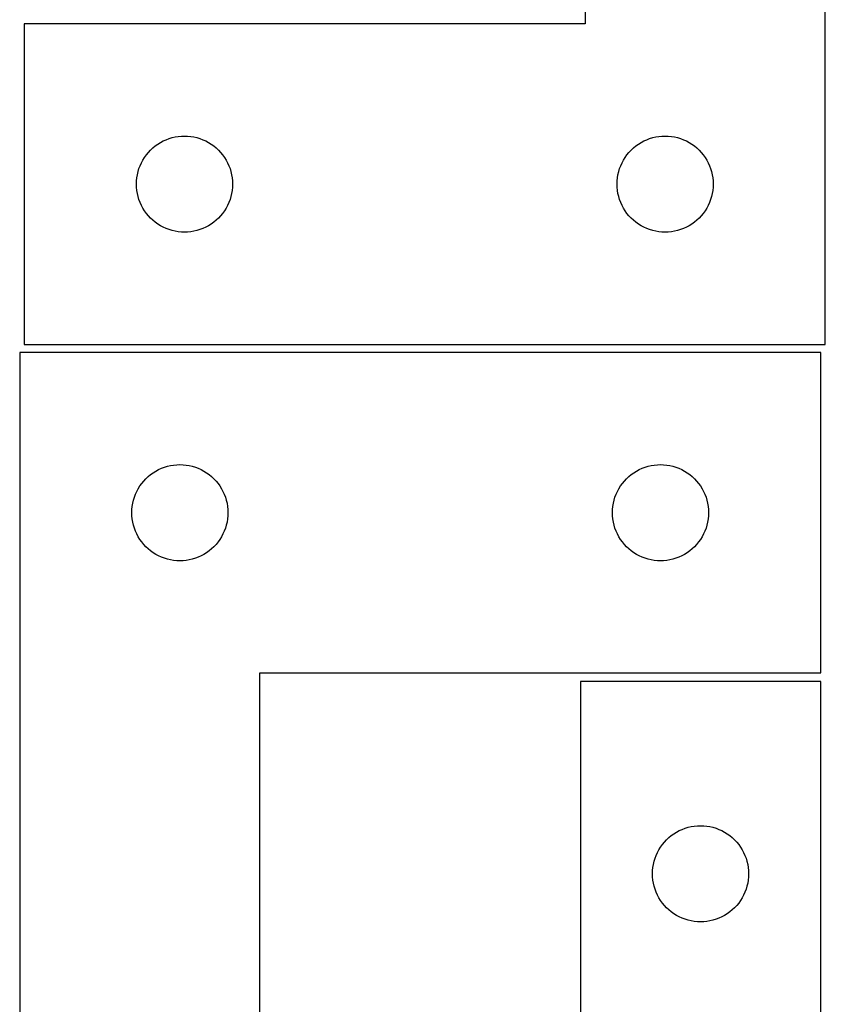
# Model space of a CAD drawing. Header units: millimetres. Extents: x 7 to 1243, y 7 to 2493.
# Tile 7 of 21: x 1093 to 1243, y 852 to 1036. Entities that reach past the tile are written whole.
import ezdxf

# ---------------------------------------------------------------- set-up
doc = ezdxf.new("R2010")
doc.units = ezdxf.units.MM
doc.layers.add('CUT', color=7, linetype='CONTINUOUS', true_color=0x000000)

msp = doc.modelspace()

# ---------------------------------------------------------------- linework, layer by layer
at = {"layer": 'CUT'}
for p, q in [((1198.466456, 1155.719515), (1198.466456, 1035.719515)), ((1243.466456, 975.719515), (1243.466456, 1155.719515)), ((1198.466456, 1035.719515), (1093.466456, 1035.719515)), ((1093.466456, 1035.719515), (1093.466456, 975.719515)), ((1119.485858, 1013.791369), (1120.022305, 1014.03443)), ((1120.022305, 1014.03443), (1120.573501, 1014.241886)), ((1120.573501, 1014.241886), (1121.137084, 1014.412847)), ((1121.137084, 1014.412847), (1121.710643, 1014.546582)), ((1121.710643, 1014.546582), (1122.29172, 1014.642518)), ((1122.29172, 1014.642518), (1122.877828, 1014.700245)), ((1122.877828, 1014.700245), (1123.466456, 1014.719515)), ((1123.466456, 1014.719515), (1124.055084, 1014.700245)), ((1124.055084, 1014.700245), (1124.641191, 1014.642518)), ((1124.641191, 1014.642518), (1125.222269, 1014.546582)), ((1125.222269, 1014.546582), (1125.795827, 1014.412847)), ((1125.795827, 1014.412847), (1126.359411, 1014.241886)), ((1126.359411, 1014.241886), (1126.910607, 1014.03443)), ((1126.910607, 1014.03443), (1127.447054, 1013.791369)), ((1209.485858, 1013.791369), (1210.022305, 1014.03443)), ((1210.022305, 1014.03443), (1210.573501, 1014.241886)), ((1210.573501, 1014.241886), (1211.137084, 1014.412847)), ((1211.137084, 1014.412847), (1211.710643, 1014.546582)), ((1211.710643, 1014.546582), (1212.29172, 1014.642518)), ((1212.29172, 1014.642518), (1212.877828, 1014.700245)), ((1212.877828, 1014.700245), (1213.466456, 1014.719515)), ((1213.466456, 1014.719515), (1214.055084, 1014.700245)), ((1214.055084, 1014.700245), (1214.641191, 1014.642518)), ((1214.641191, 1014.642518), (1215.222269, 1014.546582)), ((1215.222269, 1014.546582), (1215.795827, 1014.412847)), ((1215.795827, 1014.412847), (1216.359411, 1014.241886)), ((1216.359411, 1014.241886), (1216.910607, 1014.03443)), ((1216.910607, 1014.03443), (1217.447054, 1013.791369)), ((1116.699897, 1011.653627), (1117.102495, 1012.083476)), ((1117.102495, 1012.083476), (1117.532343, 1012.486073)), ((1117.532343, 1012.486073), (1117.987603, 1012.859695)), ((1117.987603, 1012.859695), (1118.466324, 1013.202741)), ((1118.466324, 1013.202741), (1118.966456, 1013.513743)), ((1118.966456, 1013.513743), (1119.485858, 1013.791369)), ((1127.447054, 1013.791369), (1127.966456, 1013.513743)), ((1127.966456, 1013.513743), (1128.466588, 1013.202741)), ((1128.466588, 1013.202741), (1128.945309, 1012.859695)), ((1128.945309, 1012.859695), (1129.400568, 1012.486073)), ((1129.400568, 1012.486073), (1129.830417, 1012.083476)), ((1129.830417, 1012.083476), (1130.233014, 1011.653627)), ((1206.699897, 1011.653627), (1207.102495, 1012.083476)), ((1207.102495, 1012.083476), (1207.532343, 1012.486073)), ((1207.532343, 1012.486073), (1207.987603, 1012.859695)), ((1207.987603, 1012.859695), (1208.466324, 1013.202741)), ((1208.466324, 1013.202741), (1208.966456, 1013.513743)), ((1208.966456, 1013.513743), (1209.485858, 1013.791369)), ((1217.447054, 1013.791369), (1217.966456, 1013.513743)), ((1217.966456, 1013.513743), (1218.466588, 1013.202741)), ((1218.466588, 1013.202741), (1218.945309, 1012.859695)), ((1218.945309, 1012.859695), (1219.400568, 1012.486073)), ((1219.400568, 1012.486073), (1219.830417, 1012.083476)), ((1219.830417, 1012.083476), (1220.233014, 1011.653627)), ((1115.394601, 1009.700113), (1115.672227, 1010.219515)), ((1115.672227, 1010.219515), (1115.983229, 1010.719647)), ((1115.983229, 1010.719647), (1116.326276, 1011.198367)), ((1116.326276, 1011.198367), (1116.699897, 1011.653627)), ((1130.233014, 1011.653627), (1130.606636, 1011.198367)), ((1130.606636, 1011.198367), (1130.949682, 1010.719647)), ((1130.949682, 1010.719647), (1131.260684, 1010.219515)), ((1131.260684, 1010.219515), (1131.53831, 1009.700113)), ((1205.394601, 1009.700113), (1205.672227, 1010.219515)), ((1205.672227, 1010.219515), (1205.983229, 1010.719647)), ((1205.983229, 1010.719647), (1206.326276, 1011.198367)), ((1206.326276, 1011.198367), (1206.699897, 1011.653627)), ((1220.233014, 1011.653627), (1220.606636, 1011.198367)), ((1220.606636, 1011.198367), (1220.949682, 1010.719647)), ((1220.949682, 1010.719647), (1221.260684, 1010.219515)), ((1221.260684, 1010.219515), (1221.53831, 1009.700113)), ((1114.773123, 1008.048886), (1114.944085, 1008.61247)), ((1114.944085, 1008.61247), (1115.15154, 1009.163665)), ((1115.15154, 1009.163665), (1115.394601, 1009.700113)), ((1131.53831, 1009.700113), (1131.781372, 1009.163665)), ((1131.781372, 1009.163665), (1131.988827, 1008.61247)), ((1131.988827, 1008.61247), (1132.159788, 1008.048886)), ((1204.773123, 1008.048886), (1204.944085, 1008.61247)), ((1204.944085, 1008.61247), (1205.15154, 1009.163665)), ((1205.15154, 1009.163665), (1205.394601, 1009.700113)), ((1221.53831, 1009.700113), (1221.781372, 1009.163665)), ((1221.781372, 1009.163665), (1221.988827, 1008.61247)), ((1221.988827, 1008.61247), (1222.159788, 1008.048886)), ((1114.485725, 1006.308143), (1114.543452, 1006.89425)), ((1114.543452, 1006.89425), (1114.639388, 1007.475327)), ((1114.639388, 1007.475327), (1114.773123, 1008.048886)), ((1132.159788, 1008.048886), (1132.293523, 1007.475327)), ((1132.293523, 1007.475327), (1132.38946, 1006.89425)), ((1132.38946, 1006.89425), (1132.447186, 1006.308143)), ((1204.485725, 1006.308143), (1204.543452, 1006.89425)), ((1204.543452, 1006.89425), (1204.639388, 1007.475327)), ((1204.639388, 1007.475327), (1204.773123, 1008.048886)), ((1222.159788, 1008.048886), (1222.293523, 1007.475327)), ((1222.293523, 1007.475327), (1222.38946, 1006.89425)), ((1222.38946, 1006.89425), (1222.447186, 1006.308143)), ((1114.466456, 1005.719515), (1114.485725, 1006.308143)), ((1114.485725, 1005.130886), (1114.466456, 1005.719515)), ((1114.543452, 1004.544779), (1114.485725, 1005.130886)), ((1132.447186, 1005.130886), (1132.38946, 1004.544779)), ((1132.447186, 1006.308143), (1132.466456, 1005.719515)), ((1132.466456, 1005.719515), (1132.447186, 1005.130886)), ((1204.466456, 1005.719515), (1204.485725, 1006.308143)), ((1204.485725, 1005.130886), (1204.466456, 1005.719515)), ((1204.543452, 1004.544779), (1204.485725, 1005.130886)), ((1222.447186, 1005.130886), (1222.38946, 1004.544779)), ((1222.447186, 1006.308143), (1222.466456, 1005.719515)), ((1222.466456, 1005.719515), (1222.447186, 1005.130886)), ((1114.639388, 1003.963702), (1114.543452, 1004.544779)), ((1114.773123, 1003.390143), (1114.639388, 1003.963702)), ((1114.944085, 1002.826559), (1114.773123, 1003.390143)), ((1115.15154, 1002.275364), (1114.944085, 1002.826559)), ((1131.988827, 1002.826559), (1131.781372, 1002.275364)), ((1132.159788, 1003.390143), (1131.988827, 1002.826559)), ((1132.293523, 1003.963702), (1132.159788, 1003.390143)), ((1132.38946, 1004.544779), (1132.293523, 1003.963702)), ((1204.639388, 1003.963702), (1204.543452, 1004.544779)), ((1204.773123, 1003.390143), (1204.639388, 1003.963702)), ((1204.944085, 1002.826559), (1204.773123, 1003.390143)), ((1205.15154, 1002.275364), (1204.944085, 1002.826559)), ((1221.988827, 1002.826559), (1221.781372, 1002.275364)), ((1222.159788, 1003.390143), (1221.988827, 1002.826559)), ((1222.293523, 1003.963702), (1222.159788, 1003.390143)), ((1222.38946, 1004.544779), (1222.293523, 1003.963702)), ((1115.394601, 1001.738916), (1115.15154, 1002.275364)), ((1115.672227, 1001.219515), (1115.394601, 1001.738916)), ((1115.983229, 1000.719382), (1115.672227, 1001.219515)), ((1131.260684, 1001.219515), (1130.949682, 1000.719382)), ((1131.53831, 1001.738916), (1131.260684, 1001.219515)), ((1131.781372, 1002.275364), (1131.53831, 1001.738916)), ((1205.394601, 1001.738916), (1205.15154, 1002.275364)), ((1205.672227, 1001.219515), (1205.394601, 1001.738916)), ((1205.983229, 1000.719382), (1205.672227, 1001.219515)), ((1221.260684, 1001.219515), (1220.949682, 1000.719382)), ((1221.53831, 1001.738916), (1221.260684, 1001.219515)), ((1221.781372, 1002.275364), (1221.53831, 1001.738916)), ((1116.326276, 1000.240662), (1115.983229, 1000.719382)), ((1116.699897, 999.785402), (1116.326276, 1000.240662)), ((1117.102495, 999.355554), (1116.699897, 999.785402)), ((1117.532343, 998.952956), (1117.102495, 999.355554)), ((1129.830417, 999.355554), (1129.400568, 998.952956)), ((1130.233014, 999.785402), (1129.830417, 999.355554)), ((1130.606636, 1000.240662), (1130.233014, 999.785402)), ((1130.949682, 1000.719382), (1130.606636, 1000.240662)), ((1206.326276, 1000.240662), (1205.983229, 1000.719382)), ((1206.699897, 999.785402), (1206.326276, 1000.240662)), ((1207.102495, 999.355554), (1206.699897, 999.785402)), ((1207.532343, 998.952956), (1207.102495, 999.355554)), ((1219.830417, 999.355554), (1219.400568, 998.952956)), ((1220.233014, 999.785402), (1219.830417, 999.355554)), ((1220.606636, 1000.240662), (1220.233014, 999.785402)), ((1220.949682, 1000.719382), (1220.606636, 1000.240662)), ((1117.987603, 998.579334), (1117.532343, 998.952956)), ((1118.466324, 998.236288), (1117.987603, 998.579334)), ((1118.966456, 997.925286), (1118.466324, 998.236288)), ((1119.485858, 997.64766), (1118.966456, 997.925286)), ((1120.022305, 997.404599), (1119.485858, 997.64766)), ((1120.573501, 997.197143), (1120.022305, 997.404599)), ((1126.910607, 997.404599), (1126.359411, 997.197143)), ((1127.447054, 997.64766), (1126.910607, 997.404599)), ((1127.966456, 997.925286), (1127.447054, 997.64766)), ((1128.466588, 998.236288), (1127.966456, 997.925286)), ((1128.945309, 998.579334), (1128.466588, 998.236288)), ((1129.400568, 998.952956), (1128.945309, 998.579334)), ((1207.987603, 998.579334), (1207.532343, 998.952956)), ((1208.466324, 998.236288), (1207.987603, 998.579334)), ((1208.966456, 997.925286), (1208.466324, 998.236288)), ((1209.485858, 997.64766), (1208.966456, 997.925286)), ((1210.022305, 997.404599), (1209.485858, 997.64766)), ((1210.573501, 997.197143), (1210.022305, 997.404599)), ((1216.910607, 997.404599), (1216.359411, 997.197143)), ((1217.447054, 997.64766), (1216.910607, 997.404599)), ((1217.966456, 997.925286), (1217.447054, 997.64766)), ((1218.466588, 998.236288), (1217.966456, 997.925286)), ((1218.945309, 998.579334), (1218.466588, 998.236288)), ((1219.400568, 998.952956), (1218.945309, 998.579334)), ((1121.137084, 997.026182), (1120.573501, 997.197143)), ((1121.710643, 996.892447), (1121.137084, 997.026182)), ((1122.29172, 996.796511), (1121.710643, 996.892447)), ((1122.877828, 996.738784), (1122.29172, 996.796511)), ((1123.466456, 996.719515), (1122.877828, 996.738784)), ((1124.055084, 996.738784), (1123.466456, 996.719515)), ((1124.641191, 996.796511), (1124.055084, 996.738784)), ((1125.222269, 996.892447), (1124.641191, 996.796511)), ((1125.795827, 997.026182), (1125.222269, 996.892447)), ((1126.359411, 997.197143), (1125.795827, 997.026182)), ((1211.137084, 997.026182), (1210.573501, 997.197143)), ((1211.710643, 996.892447), (1211.137084, 997.026182)), ((1212.29172, 996.796511), (1211.710643, 996.892447)), ((1212.877828, 996.738784), (1212.29172, 996.796511)), ((1213.466456, 996.719515), (1212.877828, 996.738784)), ((1214.055084, 996.738784), (1213.466456, 996.719515)), ((1214.641191, 996.796511), (1214.055084, 996.738784)), ((1215.222269, 996.892447), (1214.641191, 996.796511)), ((1215.795827, 997.026182), (1215.222269, 996.892447)), ((1216.359411, 997.197143), (1215.795827, 997.026182)), ((1093.466456, 975.719515), (1243.466456, 975.719515)), ((1092.604729, 974.198514), (1092.604729, 794.198514)), ((1242.604729, 974.198514), (1092.604729, 974.198514)), ((1242.604729, 914.198514), (1242.604729, 974.198514)), ((1120.275358, 952.891846), (1120.848916, 953.025581)), ((1120.848916, 953.025581), (1121.429993, 953.121517)), ((1121.429993, 953.121517), (1122.016101, 953.179244)), ((1122.016101, 953.179244), (1122.604729, 953.198514)), ((1122.604729, 953.198514), (1123.193357, 953.179244)), ((1123.193357, 953.179244), (1123.779465, 953.121517)), ((1123.779465, 953.121517), (1124.360542, 953.025581)), ((1124.360542, 953.025581), (1124.934101, 952.891846)), ((1210.275358, 952.891846), (1210.848916, 953.025581)), ((1210.848916, 953.025581), (1211.429993, 953.121517)), ((1211.429993, 953.121517), (1212.016101, 953.179244)), ((1212.016101, 953.179244), (1212.604729, 953.198514)), ((1212.604729, 953.198514), (1213.193357, 953.179244)), ((1213.193357, 953.179244), (1213.779465, 953.121517)), ((1213.779465, 953.121517), (1214.360542, 953.025581)), ((1214.360542, 953.025581), (1214.934101, 952.891846)), ((1116.670617, 950.965072), (1117.125876, 951.338694)), ((1117.125876, 951.338694), (1117.604597, 951.68174)), ((1117.604597, 951.68174), (1118.104729, 951.992742)), ((1118.104729, 951.992742), (1118.624131, 952.270368)), ((1118.624131, 952.270368), (1119.160578, 952.513429)), ((1119.160578, 952.513429), (1119.711774, 952.720885)), ((1119.711774, 952.720885), (1120.275358, 952.891846)), ((1124.934101, 952.891846), (1125.497684, 952.720885)), ((1125.497684, 952.720885), (1126.04888, 952.513429)), ((1126.04888, 952.513429), (1126.585327, 952.270368)), ((1126.585327, 952.270368), (1127.104729, 951.992742)), ((1127.104729, 951.992742), (1127.604861, 951.68174)), ((1127.604861, 951.68174), (1128.083582, 951.338694)), ((1128.083582, 951.338694), (1128.538841, 950.965072)), ((1206.670617, 950.965072), (1207.125876, 951.338694)), ((1207.125876, 951.338694), (1207.604597, 951.68174)), ((1207.604597, 951.68174), (1208.104729, 951.992742)), ((1208.104729, 951.992742), (1208.624131, 952.270368)), ((1208.624131, 952.270368), (1209.160578, 952.513429)), ((1209.160578, 952.513429), (1209.711774, 952.720885)), ((1209.711774, 952.720885), (1210.275358, 952.891846)), ((1214.934101, 952.891846), (1215.497684, 952.720885)), ((1215.497684, 952.720885), (1216.04888, 952.513429)), ((1216.04888, 952.513429), (1216.585327, 952.270368)), ((1216.585327, 952.270368), (1217.104729, 951.992742)), ((1217.104729, 951.992742), (1217.604861, 951.68174)), ((1217.604861, 951.68174), (1218.083582, 951.338694)), ((1218.083582, 951.338694), (1218.538841, 950.965072)), ((1115.121503, 949.198646), (1115.464549, 949.677366)), ((1115.464549, 949.677366), (1115.838171, 950.132626)), ((1115.838171, 950.132626), (1116.240768, 950.562475)), ((1116.240768, 950.562475), (1116.670617, 950.965072)), ((1128.538841, 950.965072), (1128.96869, 950.562475)), ((1128.96869, 950.562475), (1129.371287, 950.132626)), ((1129.371287, 950.132626), (1129.744909, 949.677366)), ((1129.744909, 949.677366), (1130.087956, 949.198646)), ((1205.121503, 949.198646), (1205.464549, 949.677366)), ((1205.464549, 949.677366), (1205.838171, 950.132626)), ((1205.838171, 950.132626), (1206.240768, 950.562475)), ((1206.240768, 950.562475), (1206.670617, 950.965072)), ((1218.538841, 950.965072), (1218.96869, 950.562475)), ((1218.96869, 950.562475), (1219.371287, 950.132626)), ((1219.371287, 950.132626), (1219.744909, 949.677366)), ((1219.744909, 949.677366), (1220.087956, 949.198646)), ((1114.082358, 947.091469), (1114.289813, 947.642665)), ((1114.289813, 947.642665), (1114.532874, 948.179112)), ((1114.532874, 948.179112), (1114.810501, 948.698514)), ((1114.810501, 948.698514), (1115.121503, 949.198646)), ((1130.087956, 949.198646), (1130.398958, 948.698514)), ((1130.398958, 948.698514), (1130.676584, 948.179112)), ((1130.676584, 948.179112), (1130.919645, 947.642665)), ((1130.919645, 947.642665), (1131.1271, 947.091469)), ((1204.082358, 947.091469), (1204.289813, 947.642665)), ((1204.289813, 947.642665), (1204.532874, 948.179112)), ((1204.532874, 948.179112), (1204.810501, 948.698514)), ((1204.810501, 948.698514), (1205.121503, 949.198646)), ((1220.087956, 949.198646), (1220.398958, 948.698514)), ((1220.398958, 948.698514), (1220.676584, 948.179112)), ((1220.676584, 948.179112), (1220.919645, 947.642665)), ((1220.919645, 947.642665), (1221.1271, 947.091469)), ((1113.681725, 945.373249), (1113.777662, 945.954327)), ((1113.777662, 945.954327), (1113.911397, 946.527885)), ((1113.911397, 946.527885), (1114.082358, 947.091469)), ((1131.1271, 947.091469), (1131.298062, 946.527885)), ((1131.298062, 946.527885), (1131.431797, 945.954327)), ((1131.431797, 945.954327), (1131.527733, 945.373249)), ((1203.681725, 945.373249), (1203.777662, 945.954327)), ((1203.777662, 945.954327), (1203.911397, 946.527885)), ((1203.911397, 946.527885), (1204.082358, 947.091469)), ((1221.1271, 947.091469), (1221.298062, 946.527885)), ((1221.298062, 946.527885), (1221.431797, 945.954327)), ((1221.431797, 945.954327), (1221.527733, 945.373249)), ((1113.604729, 944.198514), (1113.623999, 944.787142)), ((1113.623999, 943.609885), (1113.604729, 944.198514)), ((1113.623999, 944.787142), (1113.681725, 945.373249)), ((1131.527733, 945.373249), (1131.585459, 944.787142)), ((1131.585459, 944.787142), (1131.604729, 944.198514)), ((1131.604729, 944.198514), (1131.585459, 943.609885)), ((1203.604729, 944.198514), (1203.623999, 944.787142)), ((1203.623999, 943.609885), (1203.604729, 944.198514)), ((1203.623999, 944.787142), (1203.681725, 945.373249)), ((1221.527733, 945.373249), (1221.585459, 944.787142)), ((1221.585459, 944.787142), (1221.604729, 944.198514)), ((1221.604729, 944.198514), (1221.585459, 943.609885)), ((1113.681725, 943.023778), (1113.623999, 943.609885)), ((1113.777662, 942.442701), (1113.681725, 943.023778)), ((1113.911397, 941.869142), (1113.777662, 942.442701)), ((1131.431797, 942.442701), (1131.298062, 941.869142)), ((1131.527733, 943.023778), (1131.431797, 942.442701)), ((1131.585459, 943.609885), (1131.527733, 943.023778)), ((1203.681725, 943.023778), (1203.623999, 943.609885)), ((1203.777662, 942.442701), (1203.681725, 943.023778)), ((1203.911397, 941.869142), (1203.777662, 942.442701)), ((1221.431797, 942.442701), (1221.298062, 941.869142)), ((1221.527733, 943.023778), (1221.431797, 942.442701)), ((1221.585459, 943.609885), (1221.527733, 943.023778)), ((1114.082358, 941.305558), (1113.911397, 941.869142)), ((1114.289813, 940.754363), (1114.082358, 941.305558)), ((1114.532874, 940.217915), (1114.289813, 940.754363)), ((1114.810501, 939.698514), (1114.532874, 940.217915)), ((1130.676584, 940.217915), (1130.398958, 939.698514)), ((1130.919645, 940.754363), (1130.676584, 940.217915)), ((1131.1271, 941.305558), (1130.919645, 940.754363)), ((1131.298062, 941.869142), (1131.1271, 941.305558)), ((1204.082358, 941.305558), (1203.911397, 941.869142)), ((1204.289813, 940.754363), (1204.082358, 941.305558)), ((1204.532874, 940.217915), (1204.289813, 940.754363)), ((1204.810501, 939.698514), (1204.532874, 940.217915)), ((1220.676584, 940.217915), (1220.398958, 939.698514)), ((1220.919645, 940.754363), (1220.676584, 940.217915)), ((1221.1271, 941.305558), (1220.919645, 940.754363)), ((1221.298062, 941.869142), (1221.1271, 941.305558)), ((1115.121503, 939.198382), (1114.810501, 939.698514)), ((1115.464549, 938.719661), (1115.121503, 939.198382)), ((1115.838171, 938.264401), (1115.464549, 938.719661)), ((1116.240768, 937.834553), (1115.838171, 938.264401)), ((1129.371287, 938.264401), (1128.96869, 937.834553)), ((1129.744909, 938.719661), (1129.371287, 938.264401)), ((1130.087956, 939.198382), (1129.744909, 938.719661)), ((1130.398958, 939.698514), (1130.087956, 939.198382)), ((1205.121503, 939.198382), (1204.810501, 939.698514)), ((1205.464549, 938.719661), (1205.121503, 939.198382)), ((1205.838171, 938.264401), (1205.464549, 938.719661)), ((1206.240768, 937.834553), (1205.838171, 938.264401)), ((1219.371287, 938.264401), (1218.96869, 937.834553)), ((1219.744909, 938.719661), (1219.371287, 938.264401)), ((1220.087956, 939.198382), (1219.744909, 938.719661)), ((1220.398958, 939.698514), (1220.087956, 939.198382)), ((1116.670617, 937.431955), (1116.240768, 937.834553)), ((1117.125876, 937.058334), (1116.670617, 937.431955)), ((1117.604597, 936.715287), (1117.125876, 937.058334)), ((1118.104729, 936.404285), (1117.604597, 936.715287)), ((1118.624131, 936.126659), (1118.104729, 936.404285)), ((1127.104729, 936.404285), (1126.585327, 936.126659)), ((1127.604861, 936.715287), (1127.104729, 936.404285)), ((1128.083582, 937.058334), (1127.604861, 936.715287)), ((1128.538841, 937.431955), (1128.083582, 937.058334)), ((1128.96869, 937.834553), (1128.538841, 937.431955)), ((1206.670617, 937.431955), (1206.240768, 937.834553)), ((1207.125876, 937.058334), (1206.670617, 937.431955)), ((1207.604597, 936.715287), (1207.125876, 937.058334)), ((1208.104729, 936.404285), (1207.604597, 936.715287)), ((1208.624131, 936.126659), (1208.104729, 936.404285)), ((1217.104729, 936.404285), (1216.585327, 936.126659)), ((1217.604861, 936.715287), (1217.104729, 936.404285)), ((1218.083582, 937.058334), (1217.604861, 936.715287)), ((1218.538841, 937.431955), (1218.083582, 937.058334)), ((1218.96869, 937.834553), (1218.538841, 937.431955)), ((1119.160578, 935.883598), (1118.624131, 936.126659)), ((1119.711774, 935.676142), (1119.160578, 935.883598)), ((1120.275358, 935.505181), (1119.711774, 935.676142)), ((1120.848916, 935.371446), (1120.275358, 935.505181)), ((1121.429993, 935.27551), (1120.848916, 935.371446)), ((1122.016101, 935.217783), (1121.429993, 935.27551)), ((1122.604729, 935.198514), (1122.016101, 935.217783)), ((1123.193357, 935.217783), (1122.604729, 935.198514)), ((1123.779465, 935.27551), (1123.193357, 935.217783)), ((1124.360542, 935.371446), (1123.779465, 935.27551)), ((1124.934101, 935.505181), (1124.360542, 935.371446)), ((1125.497684, 935.676142), (1124.934101, 935.505181)), ((1126.04888, 935.883598), (1125.497684, 935.676142)), ((1126.585327, 936.126659), (1126.04888, 935.883598)), ((1209.160578, 935.883598), (1208.624131, 936.126659)), ((1209.711774, 935.676142), (1209.160578, 935.883598)), ((1210.275358, 935.505181), (1209.711774, 935.676142)), ((1210.848916, 935.371446), (1210.275358, 935.505181)), ((1211.429993, 935.27551), (1210.848916, 935.371446)), ((1212.016101, 935.217783), (1211.429993, 935.27551)), ((1212.604729, 935.198514), (1212.016101, 935.217783)), ((1213.193357, 935.217783), (1212.604729, 935.198514)), ((1213.779465, 935.27551), (1213.193357, 935.217783)), ((1214.360542, 935.371446), (1213.779465, 935.27551)), ((1214.934101, 935.505181), (1214.360542, 935.371446)), ((1215.497684, 935.676142), (1214.934101, 935.505181)), ((1216.04888, 935.883598), (1215.497684, 935.676142)), ((1216.585327, 936.126659), (1216.04888, 935.883598)), ((1137.604729, 794.198514), (1137.604729, 914.198514)), ((1137.604729, 914.198514), (1242.604729, 914.198514)), ((1242.604735, 912.604768), (1197.604735, 912.604768)), ((1197.604735, 912.604768), (1197.604735, 792.604768)), ((1242.604735, 732.604768), (1242.604735, 912.604768)), ((1216.124137, 884.676623), (1216.660584, 884.919684)), ((1216.660584, 884.919684), (1217.21178, 885.12714)), ((1217.21178, 885.12714), (1217.775363, 885.298101)), ((1217.775363, 885.298101), (1218.348922, 885.431836)), ((1218.348922, 885.431836), (1218.929999, 885.527772)), ((1218.929999, 885.527772), (1219.516107, 885.585499)), ((1219.516107, 885.585499), (1220.104735, 885.604768)), ((1220.104735, 885.604768), (1220.693363, 885.585499)), ((1220.693363, 885.585499), (1221.27947, 885.527772)), ((1221.27947, 885.527772), (1221.860548, 885.431836)), ((1221.860548, 885.431836), (1222.434106, 885.298101)), ((1222.434106, 885.298101), (1222.99769, 885.12714)), ((1222.99769, 885.12714), (1223.548886, 884.919684)), ((1223.548886, 884.919684), (1224.085333, 884.676623)), ((1213.338176, 882.538881), (1213.740774, 882.968729)), ((1213.740774, 882.968729), (1214.170622, 883.371327)), ((1214.170622, 883.371327), (1214.625882, 883.744949)), ((1214.625882, 883.744949), (1215.104603, 884.087995)), ((1215.104603, 884.087995), (1215.604735, 884.398997)), ((1215.604735, 884.398997), (1216.124137, 884.676623)), ((1224.085333, 884.676623), (1224.604735, 884.398997)), ((1224.604735, 884.398997), (1225.104867, 884.087995)), ((1225.104867, 884.087995), (1225.583588, 883.744949)), ((1225.583588, 883.744949), (1226.038847, 883.371327)), ((1226.038847, 883.371327), (1226.468696, 882.968729)), ((1226.468696, 882.968729), (1226.871293, 882.538881)), ((1212.03288, 880.585367), (1212.310506, 881.104768)), ((1212.310506, 881.104768), (1212.621508, 881.604901)), ((1212.621508, 881.604901), (1212.964555, 882.083621)), ((1212.964555, 882.083621), (1213.338176, 882.538881)), ((1226.871293, 882.538881), (1227.244915, 882.083621)), ((1227.244915, 882.083621), (1227.587961, 881.604901)), ((1227.587961, 881.604901), (1227.898963, 881.104768)), ((1227.898963, 881.104768), (1228.176589, 880.585367)), ((1211.411402, 878.93414), (1211.582364, 879.497724)), ((1211.582364, 879.497724), (1211.789819, 880.048919)), ((1211.789819, 880.048919), (1212.03288, 880.585367)), ((1228.176589, 880.585367), (1228.419651, 880.048919)), ((1228.419651, 880.048919), (1228.627106, 879.497724)), ((1228.627106, 879.497724), (1228.798067, 878.93414)), ((1211.124004, 877.193397), (1211.181731, 877.779504)), ((1211.181731, 877.779504), (1211.277667, 878.360581)), ((1211.277667, 878.360581), (1211.411402, 878.93414)), ((1228.798067, 878.93414), (1228.931802, 878.360581)), ((1228.931802, 878.360581), (1229.027738, 877.779504)), ((1229.027738, 877.779504), (1229.085465, 877.193397)), ((1211.104735, 876.604768), (1211.124004, 877.193397)), ((1211.124004, 876.01614), (1211.104735, 876.604768)), ((1211.181731, 875.430033), (1211.124004, 876.01614)), ((1229.085465, 876.01614), (1229.027738, 875.430033)), ((1229.085465, 877.193397), (1229.104735, 876.604768)), ((1229.104735, 876.604768), (1229.085465, 876.01614)), ((1211.277667, 874.848956), (1211.181731, 875.430033)), ((1211.411402, 874.275397), (1211.277667, 874.848956)), ((1211.582364, 873.711813), (1211.411402, 874.275397)), ((1228.798067, 874.275397), (1228.627106, 873.711813)), ((1228.931802, 874.848956), (1228.798067, 874.275397)), ((1229.027738, 875.430033), (1228.931802, 874.848956)), ((1211.789819, 873.160618), (1211.582364, 873.711813)), ((1212.03288, 872.62417), (1211.789819, 873.160618)), ((1212.310506, 872.104768), (1212.03288, 872.62417)), ((1212.621508, 871.604636), (1212.310506, 872.104768)), ((1227.898963, 872.104768), (1227.587961, 871.604636)), ((1228.176589, 872.62417), (1227.898963, 872.104768)), ((1228.419651, 873.160618), (1228.176589, 872.62417)), ((1228.627106, 873.711813), (1228.419651, 873.160618)), ((1212.964555, 871.125916), (1212.621508, 871.604636)), ((1213.338176, 870.670656), (1212.964555, 871.125916)), ((1213.740774, 870.240807), (1213.338176, 870.670656)), ((1214.170622, 869.83821), (1213.740774, 870.240807)), ((1226.468696, 870.240807), (1226.038847, 869.83821)), ((1226.871293, 870.670656), (1226.468696, 870.240807)), ((1227.244915, 871.125916), (1226.871293, 870.670656)), ((1227.587961, 871.604636), (1227.244915, 871.125916)), ((1214.625882, 869.464588), (1214.170622, 869.83821)), ((1215.104603, 869.121542), (1214.625882, 869.464588)), ((1215.604735, 868.81054), (1215.104603, 869.121542)), ((1216.124137, 868.532914), (1215.604735, 868.81054)), ((1216.660584, 868.289853), (1216.124137, 868.532914)), ((1217.21178, 868.082397), (1216.660584, 868.289853)), ((1223.548886, 868.289853), (1222.99769, 868.082397)), ((1224.085333, 868.532914), (1223.548886, 868.289853)), ((1224.604735, 868.81054), (1224.085333, 868.532914)), ((1225.104867, 869.121542), (1224.604735, 868.81054)), ((1225.583588, 869.464588), (1225.104867, 869.121542)), ((1226.038847, 869.83821), (1225.583588, 869.464588)), ((1217.775363, 867.911436), (1217.21178, 868.082397)), ((1218.348922, 867.777701), (1217.775363, 867.911436)), ((1218.929999, 867.681765), (1218.348922, 867.777701)), ((1219.516107, 867.624038), (1218.929999, 867.681765)), ((1220.104735, 867.604768), (1219.516107, 867.624038)), ((1220.693363, 867.624038), (1220.104735, 867.604768)), ((1221.27947, 867.681765), (1220.693363, 867.624038)), ((1221.860548, 867.777701), (1221.27947, 867.681765)), ((1222.434106, 867.911436), (1221.860548, 867.777701)), ((1222.99769, 868.082397), (1222.434106, 867.911436))]:
    msp.add_line(p, q, dxfattribs=at)

doc.saveas('drawing.dxf')
